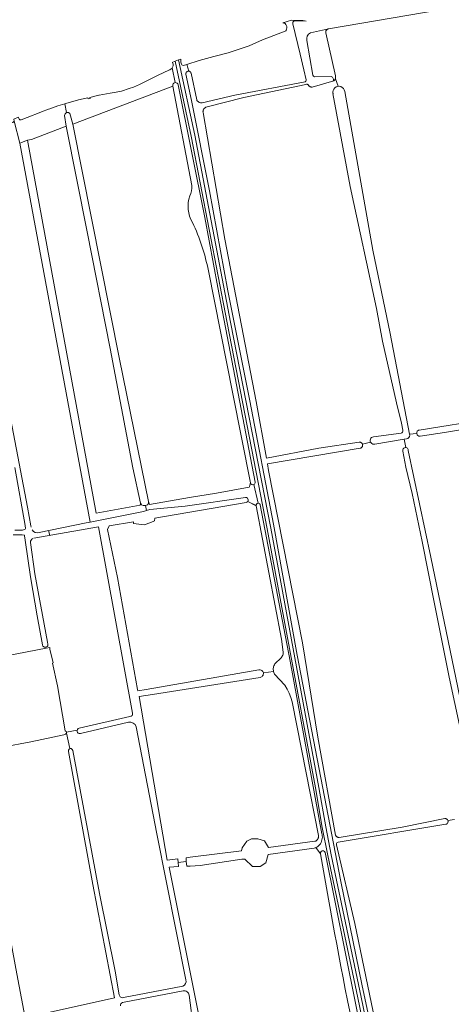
# Model space of a CAD drawing. Header units: metres. Extents: x 209813 to 223847, y 571801 to 587119.
# Tile 193 of 256: x 217794 to 218060, y 574207 to 574814. Entities that reach past the tile are written whole.
import ezdxf

# ---------------------------------------------------------------- set-up
doc = ezdxf.new("R2010")
doc.units = ezdxf.units.M
for name, color, linetype, lineweight in [('B-RO-GR-BEPLANTING_CULTUUR_BOSPLANTSOEN-GV', 8, 'Continuous', 0), ('B-RO-GR-GRAS-GV', 8, 'Continuous', 0), ('B-RO-GR-GROENVOORZIENING-GV', 8, 'Continuous', 0), ('B-RO-KW-KUNSTWERK_STUW-G', 8, 'Continuous', 0), ('B-RO-OG-WEG-GV', 8, 'Continuous', 0), ('B-RO-VH-VERHARDING_HALFVERHARDING-GV', 8, 'Continuous', 0)]:
    doc.layers.add(name, color=color, linetype=linetype, lineweight=lineweight)

msp = doc.modelspace()

# ---------------------------------------------------------------- linework, layer by layer
at = {"layer": 'B-RO-GR-BEPLANTING_CULTUUR_BOSPLANTSOEN-GV'}
for points in [[(217973.035, 574806.126, 0.3754325), (217970.872, 574801.501)], [(217974.495, 574780.062, 0.3745954), (217975.573, 574779.131)], [(217985.72, 574779.297, -0.57083), (217986.724, 574776.368)]]:
    msp.add_lwpolyline(points, format="xyb", dxfattribs=at)
at = {"layer": 'B-RO-GR-BEPLANTING_CULTUUR_BOSPLANTSOEN-GV', "flags": 128}
for points in [[(217986.724, 574776.368), (217987.361, 574776.549), (217987.712, 574776.83), (217987.9, 574777.028), (217988.065, 574777.245), (217988.207, 574777.477), (217988.324, 574777.723), (217988.414, 574777.98), (217988.477, 574778.245), (217988.512, 574778.515), (217988.519, 574778.788), (217988.497, 574779.059), (217988.447, 574779.327), (217988.369, 574779.588), (217982.439, 574806.158), (217982.417, 574806.398), (217982.42, 574806.638), (217982.449, 574806.877), (217982.502, 574807.112), (217982.58, 574807.339), (217982.681, 574807.558), (217982.804, 574807.764), (217982.948, 574807.957), (217983.111, 574808.134), (217983.292, 574808.292), (217983.489, 574808.431), (217983.699, 574808.548), (217983.92, 574808.643), (217984.15, 574808.714), (217973.035, 574806.126)], [(217970.872, 574801.501), (217974.495, 574780.062)], [(217975.573, 574779.131), (217985.72, 574779.297)]]:
    msp.add_lwpolyline(points, dxfattribs=at)
at = {"layer": 'B-RO-GR-GRAS-GV', "flags": 128}
for points in [[(218052.925, 574820.444), (217984.15, 574808.714), (217983.92, 574808.643), (217983.699, 574808.548), (217983.489, 574808.431), (217983.292, 574808.292), (217983.111, 574808.134), (217982.948, 574807.957), (217982.804, 574807.764), (217982.681, 574807.558), (217982.58, 574807.339), (217982.502, 574807.112), (217982.449, 574806.877), (217982.42, 574806.638), (217982.417, 574806.398), (217982.439, 574806.158), (217988.369, 574779.588), (217988.447, 574779.327), (217988.497, 574779.059), (217988.519, 574778.788), (217988.512, 574778.515), (217988.477, 574778.245), (217988.386, 574777.899), (217989.978, 574773.214)], [(217889.635, 574775.483), (217887.867, 574784.654), (217887.58, 574784.29), (217886.71, 574783.52), (217886.35, 574783.31), (217885.88, 574783.08), (217879.27, 574780.02), (217867.83, 574774.25), (217864.1, 574772.66), (217861.3, 574771.9), (217856.71, 574770.32), (217853.41, 574769.55), (217849.61, 574768.92), (217842.85, 574767.68), (217842.61, 574767.67), (217837.161, 574766.375), (217837.288, 574765.749), (217836.118, 574765.513), (217835.993, 574766.131), (217830.16, 574764.85), (217822.43, 574762.52), (217821.71, 574762.347)], [(217988.386, 574777.899), (217988.324, 574777.723), (217988.207, 574777.477), (217988.065, 574777.245), (217987.9, 574777.028), (217987.712, 574776.83), (217987.361, 574776.549), (217973.993, 574772.752), (217973.742, 574772.743), (217973.492, 574772.76), (217973.245, 574772.804), (217973.004, 574772.873), (217972.772, 574772.967), (217972.55, 574773.085), (217972.342, 574773.225), (217972.15, 574773.386), (217971.976, 574773.567), (217971.581, 574774.098), (217971.38, 574774.271), (217971.148, 574774.398), (217970.894, 574774.475), (217970.629, 574774.497), (217970.222, 574774.421), (217931.912, 574766.253), (217908.679, 574760.32), (217908.387, 574760.169), (217908.113, 574759.988), (217907.859, 574759.78), (217907.628, 574759.546), (217907.423, 574759.29), (217907.246, 574759.013), (217907.099, 574758.719), (217906.984, 574758.412), (217906.901, 574758.094), (217906.852, 574757.77), (217906.837, 574757.441), (217906.856, 574757.114), (217920.26, 574678.935), (217939.68, 574578.939), (217945.861, 574544.014), (217978.115, 574550.133), (218003.006, 574553.808), (218003.204, 574553.821), (218003.403, 574553.814), (218003.599, 574553.786), (218003.792, 574553.738), (218003.979, 574553.67), (218004.157, 574553.583), (218004.326, 574553.477), (218004.482, 574553.355), (218004.753, 574553.064), (218004.864, 574552.899), (218004.957, 574552.724), (218005.043, 574552.496)], [(217821.71, 574762.347), (217822.83, 574757.032), (217823.915, 574757.018), (217824.788, 574756.463), (217825.344, 574755.113), (217826.647, 574749.932), (217888.312, 574773.369)], [(217900.028, 574712.048), (217888.312, 574773.369)], [(217994.08, 574770.013), (218011.383, 574672.207), (218022.198, 574620.762), (218034.05, 574558.819)], [(218029.841, 574561.132), (218029.106, 574565.528), (218025.921, 574578.174), (218017.42, 574616.173), (218013.579, 574636.314), (217997.504, 574711.497), (217986.886, 574768.809)], [(217821.71, 574762.347), (217817.49, 574761.21), (217812.43, 574759.35), (217811.74, 574759.15), (217807.35, 574757.42), (217806.89, 574757.3), (217798.49, 574753.98), (217794.78, 574752.59), (217794.22, 574752.61), (217793.96, 574752.65), (217793.75, 574752.8), (217793.03, 574754.2), (217790.401, 574752.86), (217790.458, 574751.799)], [(217822.513, 574748.603), (217821.613, 574755.193), (217821.93, 574756.304), (217822.83, 574757.032)], [(217793.983, 574738.23), (217790.458, 574751.799), (217789.688, 574750.881), (217779.901, 574747.418), (217753.638, 574737.97), (217754.784, 574733.072), (217755.432, 574733.407), (217756.62, 574732.848), (217757.289, 574730.167), (217798.759, 574513.692), (217800.904, 574502.301), (217800.934, 574501.341)], [(217826.647, 574749.932), (217855.41, 574605.071), (217873.188, 574517.31), (217873.799, 574515.442), (217898.592, 574519.773), (217915.252, 574522.384)], [(217798.682, 574739.966), (217793.983, 574738.23), (217837.339, 574504.606), (217870.227, 574511.012), (217872.058, 574511.622)], [(217936.042, 574528.707), (217925.227, 574583.577), (217910.144, 574659.496)], [(218039.935, 574561.33), (218083.213, 574568.158), (218109.473, 574572.966)], [(218108.972, 574568.55), (218055.535, 574559.791), (218040.629, 574557.448)], [(218011.795, 574557.129), (218028.851, 574559.429)], [(218038.419, 574559.21), (218034.05, 574558.819), (218034.18, 574558.14)], [(218010.027, 574553.916), (218005.043, 574552.496), (218005.12, 574552.152), (218005.134, 574551.954), (218005.127, 574551.756), (218005.099, 574551.559), (218005.05, 574551.366), (218004.982, 574551.179), (218004.895, 574551.001), (218004.79, 574550.832), (218004.667, 574550.676), (218004.529, 574550.533), (218004.377, 574550.405), (218004.212, 574550.294), (218004.036, 574550.201), (218003.852, 574550.127), (218003.661, 574550.072), (217946.506, 574540.373), (217947.213, 574536.38), (217968.013, 574430.089), (217977.542, 574371.906), (217988.481, 574311.551), (217988.564, 574311.35), (217988.667, 574311.159), (217988.79, 574310.98), (217988.931, 574310.814), (217989.088, 574310.664), (217989.26, 574310.532), (217989.445, 574310.418), (217989.641, 574310.324), (217989.846, 574310.251), (217990.057, 574310.2), (217990.273, 574310.171), (217990.49, 574310.165), (217990.707, 574310.181), (218029.503, 574316.506), (218055.691, 574321.794), (218055.88, 574321.809), (218056.07, 574321.804), (218056.257, 574321.78), (218056.442, 574321.736), (218056.62, 574321.673), (218056.953, 574321.492), (218057.241, 574321.247), (218057.364, 574321.103), (218057.562, 574320.78), (218057.67, 574320.486), (218061.742, 574321.155)], [(218031.684, 574550.535), (218030.726, 574555.741), (218012.58, 574552.559)], [(218032.072, 574555.977), (218030.726, 574555.741)], [(218075.177, 574328.038), (218073.1, 574341.115), (218058.337, 574409.017), (218049.217, 574455.107), (218041.876, 574492.603), (218035.671, 574522.258), (218031.834, 574538.504), (218029.972, 574548.342)], [(218033.272, 574548.785), (218047.175, 574482.878), (218063.768, 574402.535), (218068.334, 574380.627), (218075.17, 574344.521), (218078.391, 574325.335)], [(217791.013, 574499.564), (217795.721, 574499.535), (217796.874, 574499.942), (217797.303, 574500.213), (217797.44, 574500.521), (217797.345, 574502.367), (217791.031, 574538.292)], [(217936.042, 574528.707), (217935.516, 574526.549), (217935.285, 574526.186), (217915.252, 574522.384)], [(217934.355, 574517.186), (217939.624, 574514.685), (217939.605, 574514.961), (217939.645, 574515.221), (217939.737, 574515.466), (217939.879, 574515.687), (217940.063, 574515.873), (217940.282, 574516.017), (217940.655, 574516.141), (217940.865, 574516.157), (217938.074, 574527.695)], [(217933.354, 574516.622), (217877.142, 574506.997), (217877.056, 574505.304), (217874.696, 574504.26), (217870.542, 574502.838), (217864.128, 574503.711), (217864.129, 574504.769), (217849, 574502.178), (217848.074, 574500.062), (217854.291, 574470.296), (217866.462, 574401.372), (217866.715, 574400.423), (217871.753, 574401.443), (217941.21, 574413.541), (217941.724, 574413.56), (217942.105, 574413.513), (217942.621, 574413.338), (217943.145, 574413.013), (217943.439, 574412.695), (217943.701, 574412.346), (217943.844, 574412.028), (217944.003, 574411.534), (217950.261, 574412.42), (217950.153, 574412.966), (217950.098, 574413.586), (217950.108, 574414.208), (217950.182, 574414.825), (217950.321, 574415.431), (217950.522, 574416.019), (217950.784, 574416.583), (217951.103, 574417.117), (217951.476, 574417.614), (217954.605, 574420.494), (217955.011, 574420.946), (217955.368, 574421.439), (217955.671, 574421.966), (217955.918, 574422.522), (217956.105, 574423.1), (217956.231, 574423.695), (217956.293, 574424.3), (217955.125, 574432.295), (217939.658, 574514.539)], [(217871.423, 574514.735), (217869.952, 574514.713), (217869, 574515.295), (217868.365, 574516.245)], [(217873.188, 574517.31), (217873.233, 574516.088), (217872.651, 574515.295), (217871.423, 574514.735), (217872.058, 574511.622), (217874.196, 574512.334), (217895.892, 574514.319), (217933.092, 574519.765)], [(217939.658, 574514.539), (217934.355, 574517.186)], [(217806.027, 574498.083), (217834.905, 574504.132), (217837.339, 574504.606)], [(217810.147, 574427.536), (217809.311, 574427.476), (217808.239, 574428.013), (217808.005, 574428.977), (217804.635, 574446.675), (217800.598, 574470.78), (217797.25, 574493.46), (217797.02, 574496.121), (217796.888, 574496.398), (217796.733, 574496.504), (217795.432, 574496.661), (217790.002, 574496.755)], [(217863.488, 574386.779), (217842.56, 574501.663), (217802.754, 574494.663)], [(217800.56, 574492.06), (217803.192, 574472.738), (217811.082, 574430.478), (217811.342, 574429.208), (217811.342, 574428.831), (217811.234, 574428.255), (217810.837, 574427.857), (217810.422, 574427.556), (217810.147, 574427.536), (217810.302, 574426.81), (217812.526, 574427.234), (217812.6, 574426.18), (217814.491, 574417.739), (217814.25, 574417.57), (217817.25, 574403.51), (217822.017, 574375.874), (217822.512, 574375.502), (217822.842, 574374.966)], [(217755.842, 574416.437), (217810.302, 574426.81)], [(217944.003, 574411.534), (217944.016, 574411.118), (217943.953, 574410.618), (217943.826, 574410.229), (217943.564, 574409.809), (217943.23, 574409.42), (217942.772, 574409.084), (217942.079, 574408.839), (217875.706, 574398.259), (217867.583, 574397.002), (217884.834, 574296.13), (217891.369, 574296.912), (217891.609, 574294.768)], [(217896.569, 574295.293), (217896.407, 574297.663), (217898.902, 574297.919), (217930.607, 574301.951), (217930.872, 574303.671), (217933.915, 574307.772), (217936.693, 574309.359), (217940.661, 574309.359), (217944.63, 574308.036), (217947.276, 574303.935), (217975.761, 574307.765), (217976.221, 574307.936), (217976.5, 574308.085), (217976.763, 574308.262), (217977.006, 574308.466), (217977.226, 574308.694), (217977.421, 574308.943), (217977.588, 574309.212), (217977.727, 574309.497), (217977.836, 574309.794), (217977.912, 574310.102), (217977.956, 574310.415), (217977.967, 574310.732), (217977.945, 574311.048), (217977.89, 574311.36), (217970.408, 574349.992), (217961.658, 574393.794), (217960.972, 574396.369), (217959.968, 574399.015), (217958.694, 574401.542), (217957.163, 574403.921), (217950.904, 574410.81), (217950.7, 574411.19), (217950.456, 574411.762), (217950.261, 574412.42)], [(217830.59, 574377.511), (217861.884, 574384.609)], [(217860.959, 574381.128), (217831.324, 574374.178)], [(217822.842, 574374.966), (217822.754, 574374.454), (217824.872, 574364.889)], [(217829.282, 574376.222), (217822.842, 574374.966)], [(217896.315, 574222.279), (217878.37, 574312.363), (217865.753, 574378.349)], [(217822.754, 574374.454), (217822.653, 574374.176), (217822.253, 574373.829), (217821.831, 574373.595), (217821.221, 574373.497), (217800.789, 574368.98), (217765.692, 574362.507), (217766.525, 574357.02), (217766.199, 574356.955), (217768.221, 574345.708), (217769.63, 574345.603), (217770.265, 574344.757), (217791.643, 574229.398), (217797.041, 574199.871), (217798.311, 574199.553), (217803.442, 574200.334)], [(217803.442, 574200.334), (217852.391, 574211.265), (217839.016, 574281.081), (217824.022, 574363.196)], [(217826.583, 574363.74), (217843.151, 574275.54), (217852.676, 574227.65), (217855.275, 574213.044)], [(218057.67, 574320.486), (218057.723, 574320.237), (218057.733, 574319.859), (218057.709, 574319.671), (218057.665, 574319.487), (218057.52, 574319.137), (218057.306, 574318.825), (218057.031, 574318.564), (218056.709, 574318.367), (218056.364, 574318.243), (217990.028, 574307.216), (217989.626, 574307.057), (217989.293, 574306.782), (217989.062, 574306.418), (217988.954, 574305.999), (217988.981, 574305.568), (218000.286, 574257.083), (218013.789, 574191.635)], [(217979.273, 574299.992), (217976.418, 574303.907), (217975.845, 574303.695), (217975.252, 574303.545), (217946.988, 574299.687), (217945.533, 574294.527), (217942.094, 574292.146), (217937.301, 574292.146), (217932.548, 574296.826), (217930.849, 574296.644), (217905.052, 574292.807), (217899.02, 574292.472), (217896.885, 574292.517), (217896.569, 574295.293), (217891.609, 574294.768), (217891.831, 574292.182), (217886.002, 574291.749), (217908.889, 574177.714), (217932.833, 574048.2), (217975.307, 574055.44)], [(217857.844, 574211.412), (217894.39, 574218.501)], [(217894.685, 574215.54), (217857.321, 574208.296)], [(217927.614, 574055.753), (217909.463, 574149.569), (217901.035, 574192.296), (217898.233, 574212.877)]]:
    msp.add_lwpolyline(points, dxfattribs=at)
for points in [[(217898.202, 574782.549), (217898.496, 574782.469), (217898.653, 574782.4), (217898.942, 574782.214), (217899.07, 574782.099), (217899.287, 574781.833), (217899.444, 574781.528), (217899.498, 574781.365), (217902.959, 574764.809), (217903.119, 574764.521), (217903.307, 574764.251), (217903.523, 574764.003), (217903.763, 574763.778), (217904.026, 574763.58), (217904.307, 574763.41), (217904.605, 574763.271), (217904.916, 574763.163), (217905.237, 574763.089), (217905.563, 574763.049), (217905.892, 574763.043), (217906.22, 574763.071), (217906.427, 574763.107), (217926.397, 574767.667), (217969.729, 574775.96), (217970.009, 574776.147), (217970.218, 574776.41), (217970.335, 574776.725), (217970.356, 574776.949), (217970.33, 574777.172), (217969.001, 574783.302), (217966.724, 574792.969), (217962.128, 574811.734), (217962.091, 574812.063), (217962.123, 574812.392), (217962.223, 574812.707), (217962.386, 574812.995), (217962.49, 574813.124), (217962.734, 574813.348), (217962.872, 574813.439), (217963.174, 574813.576), (217963.591, 574813.654), (217970.462, 574813.388), (217968.34, 574813.75), (217961.396, 574814.052), (217956.05, 574812.36), (217956.31, 574812.35), (217956.58, 574812.29), (217956.88, 574812.19), (217957.18, 574812.06), (217957.48, 574811.85), (217957.93, 574811.26), (217958.27, 574810.59), (217958.37, 574810.16), (217958.39, 574809.61), (217958.37, 574809.06), (217958.29, 574808.59), (217957.97, 574807.7), (217957.78, 574807.43), (217957.4, 574807.19), (217943.56, 574801.87), (217935.31, 574798.22), (217922.35, 574793.91), (217913.41, 574791.68), (217904.53, 574789.18), (217896.826, 574786.761)], [(217798.682, 574739.966), (217840.976, 574510.077), (217868.153, 574514.975), (217868.365, 574516.245), (217863.655, 574537.994), (217849.632, 574611.548), (217835.477, 574683.515), (217822.513, 574748.603), (217801.24, 574740.401)]]:
    msp.add_lwpolyline(points, close=True, dxfattribs=at)
at = {"layer": 'B-RO-GR-GRAS-GV'}
for points in [[(217888.312, 574773.369, -0.4613444), (217889.635, 574775.483)], [(217898.779, 574705.721, 0.1387888), (217900.028, 574712.048)], [(217900.358, 574689.254, -0.2266788), (217898.779, 574705.721)], [(217910.144, 574659.496, 0.0611956), (217900.358, 574689.254)], [(218028.851, 574559.429, 0.3965856), (218029.841, 574561.132)], [(218034.18, 574558.14, -0.4043287), (218032.072, 574555.977)], [(217938.074, 574527.695, -0.473208), (217936.042, 574528.707)], [(217801.637, 574499.721, 0.3047395), (217806.027, 574498.083)], [(217802.075, 574494.427, 0.2743274), (217800.56, 574492.06)], [(217861.884, 574384.609, 0.4479779), (217863.488, 574386.779)], [(217865.753, 574378.349, 0.3860677), (217860.959, 574381.128)], [(218024.421, 574078.599, -0.0166156), (217979.273, 574299.992)], [(217894.39, 574218.501, 0.3900542), (217896.315, 574222.279)], [(217855.275, 574213.044, 0.4504444), (217857.844, 574211.412)], [(217898.233, 574212.877, 0.4326225), (217894.685, 574215.54)], [(217857.321, 574208.296, 0.3929245), (217856.097, 574206.267)]]:
    msp.add_lwpolyline(points, format="xyb", dxfattribs=at)
for centre, radius, start, end in [((217990.453, 574769.593), 3.652, 6.599124, 194.80565), ((218012.155, 574554.838), 2.319, 98.919141, 280.74932), ((218040.383, 574559.408), 1.974, 103.111336, 275.019742), ((218031.583, 574548.848), 1.69, 357.877968, 195.769061), ((217933.132, 574518.186), 1.58, 278.073838, 92.636658), ((217830.948, 574375.84), 1.709, 102.077973, 280.74932), ((217825.268, 574363.631), 1.319, 4.758969, 200.535228)]:
    msp.add_arc(centre, radius, start, end, dxfattribs=at)
at = {"layer": 'B-RO-GR-GROENVOORZIENING-GV', "flags": 128}
msp.add_lwpolyline([(218021.355, 574141.903), (218004.817, 574218.604), (217991.767, 574282.964), (217964.857, 574422.589), (217950.309, 574503.346), (217935.676, 574579.373), (217922.196, 574647.085), (217910.903, 574708.872), (217899.689, 574764.42), (217896.294, 574780.671), (217896.274, 574781.014), (217896.327, 574781.353), (217896.379, 574781.516), (217896.534, 574781.823), (217896.749, 574782.09), (217896.876, 574782.206), (217897.163, 574782.394), (217897.483, 574782.518), (217897.822, 574782.573), (217897.993, 574782.574), (217898.202, 574782.549), (217896.826, 574786.761), (217894.79, 574786.12), (217894.14, 574786.28), (217893.86, 574786.49), (217893.59, 574786.8), (217893.23, 574788.01), (217893.12, 574789.11), (217893.12, 574789.67), (217893.143, 574789.958), (217891.842, 574789.459), (217901.773, 574743.015), (217923.808, 574627.871), (217948.631, 574500.778), (217978.228, 574341.016), (217982.421, 574316.746), (217985.86, 574299.472), (218004.294, 574211.68), (218034.86, 574063.45)], dxfattribs=at)
at = {"layer": 'B-RO-KW-KUNSTWERK_STUW-G', "flags": 128}
msp.add_lwpolyline([(217811.796, 574499.291), (217812.419, 574496.363)], dxfattribs=at)
at = {"layer": 'B-RO-OG-WEG-GV', "flags": 128}
for points in [[(218032.52, 574063.83), (218002.125, 574211.229), (217983.69, 574299.028), (217980.243, 574316.342), (217976.048, 574340.626), (217946.455, 574500.364), (217921.633, 574627.451), (217899.602, 574742.575), (217889.749, 574788.655), (217887.883, 574787.939), (217888.1, 574787.82), (217888.27, 574787.49), (217888.39, 574786.83), (217888.38, 574785.85), (217888.29, 574785.35), (217887.867, 574784.654), (217889.635, 574775.483)], [(217891.487, 574774.151), (217908.048, 574692.353), (217916.012, 574649.082), (217938.932, 574529.187)], [(217938.074, 574527.695), (217940.865, 574516.157), (217941.047, 574516.143), (217941.421, 574516.024), (217941.74, 574515.795), (217941.906, 574515.592), (217942.026, 574515.36), (217942.096, 574515.107), (217960.599, 574418.765), (217980.102, 574312.457), (217980.205, 574311.97), (217980.311, 574311.129), (217980.329, 574310.281), (217980.258, 574309.435), (217980.099, 574308.602), (217979.854, 574307.79), (217979.525, 574307.009), (217979.116, 574306.265), (217978.632, 574305.569), (217978.403, 574305.307), (217977.965, 574304.88), (217977.484, 574304.502), (217976.967, 574304.176), (217976.418, 574303.907), (217979.273, 574299.992)], [(217982.108, 574300.808), (218019.503, 574115.174), (218026.803, 574079.099)]]:
    msp.add_lwpolyline(points, dxfattribs=at)
at = {"layer": 'B-RO-OG-WEG-GV'}
for points in [[(217889.635, 574775.483, -0.4053171), (217891.487, 574774.151)], [(217938.932, 574529.187, -0.3237216), (217938.074, 574527.695)]]:
    msp.add_lwpolyline(points, format="xyb", dxfattribs=at)
msp.add_arc((217980.661, 574300.503), 1.479, 11.887077, 200.535228, dxfattribs=at)
at = {"layer": 'B-RO-VH-VERHARDING_HALFVERHARDING-GV', "flags": 128}
msp.add_lwpolyline([(218034.86, 574063.45), (218004.294, 574211.68), (217985.86, 574299.472), (217982.421, 574316.746), (217978.228, 574341.016), (217948.631, 574500.778), (217923.808, 574627.871), (217901.773, 574743.015), (217891.842, 574789.459), (217889.749, 574788.655), (217899.602, 574742.575), (217921.633, 574627.451), (217946.455, 574500.364), (217976.048, 574340.626), (217980.243, 574316.342), (217983.69, 574299.028), (218002.125, 574211.229), (218032.52, 574063.83)], dxfattribs=at)

doc.saveas('drawing.dxf')
